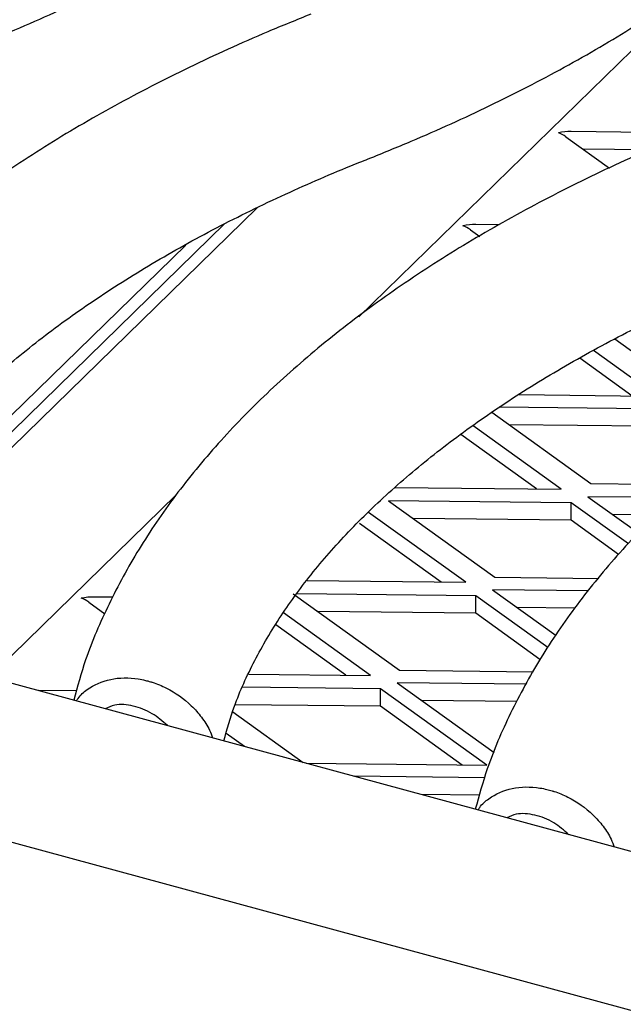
# Model space of a CAD drawing. Header units: inches. Extents: x 38 to 161, y 20 to 119.
# Tile 16 of 27: x 134.53 to 135.93, y 87.55 to 89.83. Entities that reach past the tile are written whole.
import ezdxf

# ---------------------------------------------------------------- set-up
doc = ezdxf.new("R2010")
doc.units = ezdxf.units.IN
doc.header["$LTSCALE"] = 12
doc.header["$MEASUREMENT"] = 0

msp = doc.modelspace()

# ---------------------------------------------------------------- linework, layer by layer
at = {"color": 7, "linetype": 'Continuous', "lineweight": 25}
for p, q in [((136.1259, 89.9265), (135.3191, 89.1391)), ((136.0828, 89.5644), (135.8102, 89.5674)), ((135.7979, 89.5554), (135.8987, 89.4829)), ((135.9914, 89.5249), (135.8379, 89.5266)), ((135.0842, 89.3906), (134.0792, 88.4098)), ((135.0094, 89.3543), (134.0938, 88.4607)), ((135.5772, 89.34), (135.5985, 89.3248)), ((135.644, 89.3514), (135.5896, 89.3521)), ((134.9187, 89.3049), (134.1173, 88.5227)), ((135.9108, 89.0876), (136.0764, 88.9685)), ((139.844, 86.843), (131.672, 89.064)), ((135.9507, 88.956), (135.8298, 89.0429)), ((136.0079, 88.9553), (135.8617, 89.0605)), ((140.3182, 86.3464), (130.5125, 89.0114)), ((135.6901, 88.9589), (136.0079, 88.9553)), ((136.0323, 88.9255), (135.6439, 88.9299)), ((135.6269, 88.918), (135.8559, 88.7533)), ((135.7872, 88.74), (135.5833, 88.8866)), ((136.0323, 88.885), (135.667, 88.8891)), ((135.73, 88.7406), (135.5551, 88.8664)), ((135.4022, 88.7443), (135.7872, 88.74)), ((135.8559, 88.7533), (136.0824, 88.7508)), ((134.8959, 88.7261), (134.4645, 88.305)), ((136.0481, 88.7205), (135.8484, 88.7227)), ((135.8484, 88.7227), (135.9662, 88.638)), ((135.3875, 88.7133), (135.6336, 88.5364)), ((135.81, 88.7086), (135.3875, 88.7133)), ((135.9423, 88.6134), (135.81, 88.7086)), ((135.81, 88.6681), (135.81, 88.7086)), ((135.5666, 88.5246), (135.3417, 88.6863)), ((136.0074, 88.6804), (135.9056, 88.6816)), ((135.5094, 88.5253), (135.3205, 88.661)), ((135.81, 88.6681), (135.4447, 88.6722)), ((135.9195, 88.5893), (135.81, 88.6681)), ((135.1993, 88.5288), (135.5666, 88.5246)), ((135.6336, 88.5364), (135.8738, 88.5337)), ((135.167, 88.4981), (135.4131, 88.3212)), ((135.5895, 88.4934), (135.1768, 88.498)), ((135.7563, 88.3735), (135.5895, 88.4934)), ((135.5895, 88.4529), (135.5895, 88.4934)), ((135.8503, 88.505), (135.6279, 88.5075)), ((135.6279, 88.5075), (135.7753, 88.4015)), ((134.6946, 88.4786), (134.732, 88.4517)), ((134.7501, 88.4901), (134.707, 88.4906)), ((135.3459, 88.3092), (135.1445, 88.4541)), ((135.5895, 88.4529), (135.2242, 88.457)), ((135.738, 88.3461), (135.5895, 88.4529)), ((135.8184, 88.4649), (135.6851, 88.4664)), ((135.2887, 88.3099), (135.1271, 88.4261)), ((135.0647, 88.3124), (135.3459, 88.3092)), ((135.4131, 88.3212), (135.7225, 88.3177)), ((135.7068, 88.2889), (135.4074, 88.2923)), ((135.4074, 88.2923), (135.632, 88.1309)), ((134.6661, 88.2732), (134.578, 88.2742)), ((135.369, 88.2782), (135.051, 88.2817)), ((135.6151, 88.1012), (135.369, 88.2782)), ((135.369, 88.2377), (135.369, 88.2782)), ((135.6848, 88.2487), (135.4646, 88.2512)), ((135.0275, 88.2247), (135.19, 88.1079)), ((135.369, 88.2377), (135.033, 88.2415)), ((135.5579, 88.1019), (135.369, 88.2377)), ((135.0547, 88.1446), (135.0123, 88.1751)), ((135.1971, 88.1059), (135.6151, 88.1012)), ((135.6094, 88.0724), (135.3081, 88.0758)), ((135.598, 88.032), (135.4636, 88.0335))]:
    msp.add_line(p, q, dxfattribs=at)
for centre, major_axis, ratio, start_param, end_param in [((135.8102, 89.4864), (0.1056, -0.0029), 0.766621, 1.591782, 1.875485), ((135.7979, 89.4744), (-0.041, 0.0899), 0.510707, 5.554677, 5.83838), ((135.5896, 89.2711), (0.1056, -0.0029), 0.766621, 1.591782, 1.875485), ((135.5772, 89.259), (-0.041, 0.0899), 0.510707, 5.554677, 5.83838), ((134.707, 88.4096), (0.1056, -0.0029), 0.766621, 1.591782, 1.875485), ((134.6946, 88.3976), (-0.041, 0.0899), 0.510707, 5.554677, 5.83838)]:
    msp.add_ellipse(centre, major_axis=major_axis, ratio=ratio, start_param=start_param, end_param=end_param, dxfattribs=at)
for points, knots in [([(134.4122, 89.7566), (134.4455, 89.7701), (134.5422, 89.8092), (134.6952, 89.8789), (134.8675, 89.9676), (135.0292, 90.0624), (135.1797, 90.1631), (135.3184, 90.2692), (135.4445, 90.3806), (135.5573, 90.4967), (135.6562, 90.6171), (135.7406, 90.7411), (135.81, 90.868), (135.8641, 90.9971), (135.902, 91.1248), (135.9188, 91.2165), (135.9242, 91.2644), (135.925, 91.2711)], [0, 0, 0, 0, 0.039007, 0.113159, 0.18741, 0.261762, 0.336195, 0.410672, 0.485105, 0.559385, 0.633367, 0.706876, 0.779737, 0.851811, 0.923047, 0.989177, 1, 1, 1, 1]), ([(134.4122, 89.7566), (134.4455, 89.7701), (134.5422, 89.8092), (134.6952, 89.8789), (134.8675, 89.9676), (135.0292, 90.0624), (135.1797, 90.1631), (135.3184, 90.2692), (135.4445, 90.3806), (135.5573, 90.4967), (135.6562, 90.6171), (135.7406, 90.7411), (135.81, 90.868), (135.8641, 90.9971), (135.902, 91.1248), (135.9188, 91.2165), (135.9242, 91.2644), (135.925, 91.2711)], [0, 0, 0, 0, 0.039007, 0.113159, 0.18741, 0.261762, 0.336195, 0.410672, 0.485105, 0.559385, 0.633367, 0.706876, 0.779737, 0.851811, 0.923047, 0.989177, 1, 1, 1, 1]), ([(135.3409, 89.5042), (135.3742, 89.5177), (135.4708, 89.5568), (135.6238, 89.6265), (135.7961, 89.7152), (135.9578, 89.81), (136.1083, 89.9107), (136.247, 90.0169), (136.3731, 90.1282), (136.4859, 90.2443), (136.5848, 90.3647), (136.6692, 90.4887), (136.7386, 90.6156), (136.7928, 90.7447), (136.8306, 90.8724), (136.8474, 90.9642), (136.8529, 91.012), (136.8536, 91.0187)], [0, 0, 0, 0, 0.039007, 0.113159, 0.18741, 0.261762, 0.336195, 0.410672, 0.485105, 0.559385, 0.633367, 0.706876, 0.779737, 0.851811, 0.923047, 0.989177, 1, 1, 1, 1]), ([(135.3409, 89.5042), (135.3742, 89.5177), (135.4708, 89.5568), (135.6238, 89.6265), (135.7961, 89.7152), (135.9578, 89.81), (136.1083, 89.9107), (136.247, 90.0169), (136.3731, 90.1282), (136.4859, 90.2443), (136.5848, 90.3647), (136.6692, 90.4887), (136.7386, 90.6156), (136.7928, 90.7447), (136.8306, 90.8724), (136.8474, 90.9642), (136.8529, 91.012), (136.8536, 91.0187)], [0, 0, 0, 0, 0.039007, 0.113159, 0.18741, 0.261762, 0.336195, 0.410672, 0.485105, 0.559385, 0.633367, 0.706876, 0.779737, 0.851811, 0.923047, 0.989177, 1, 1, 1, 1]), ([(135.3409, 89.5042), (135.3742, 89.5177), (135.4708, 89.5568), (135.6238, 89.6265), (135.7961, 89.7152), (135.9578, 89.81), (136.1083, 89.9107), (136.247, 90.0169), (136.3731, 90.1282), (136.4859, 90.2443), (136.5848, 90.3647), (136.6692, 90.4887), (136.7386, 90.6156), (136.7928, 90.7447), (136.8306, 90.8724), (136.8474, 90.9642), (136.8529, 91.012), (136.8536, 91.0187)], [0, 0, 0, 0, 0.039007, 0.113159, 0.18741, 0.261762, 0.336195, 0.410672, 0.485105, 0.559385, 0.633367, 0.706876, 0.779737, 0.851811, 0.923047, 0.989177, 1, 1, 1, 1]), ([(135.2083, 89.839), (135.175, 89.8255), (135.0783, 89.7864), (134.9253, 89.7167), (134.753, 89.628), (134.5914, 89.5332), (134.4408, 89.4325), (134.3022, 89.3263), (134.1761, 89.215), (134.0632, 89.0988), (133.9644, 88.9785), (133.8799, 88.8545), (133.8109, 88.7275), (133.7604, 88.6108), (133.7397, 88.5355), (133.7311, 88.5044)], [0, 0, 0, 0, 0.043208, 0.125345, 0.207593, 0.289951, 0.3724, 0.454898, 0.537347, 0.619626, 0.701575, 0.783001, 0.863707, 0.943543, 1, 1, 1, 1]), ([(135.2083, 89.839), (135.175, 89.8255), (135.0783, 89.7864), (134.9253, 89.7167), (134.753, 89.628), (134.5914, 89.5332), (134.4408, 89.4325), (134.3022, 89.3263), (134.1761, 89.215), (134.0632, 89.0988), (133.9644, 88.9785), (133.8799, 88.8545), (133.8109, 88.7275), (133.7604, 88.6108), (133.7397, 88.5355), (133.7311, 88.5044)], [0, 0, 0, 0, 0.043208, 0.125345, 0.207593, 0.289951, 0.3724, 0.454898, 0.537347, 0.619626, 0.701575, 0.783001, 0.863707, 0.943543, 1, 1, 1, 1]), ([(135.2083, 89.839), (135.175, 89.8255), (135.0783, 89.7864), (134.9253, 89.7167), (134.753, 89.628), (134.5914, 89.5332), (134.4408, 89.4325), (134.3022, 89.3263), (134.1761, 89.215), (134.0632, 89.0988), (133.9644, 88.9785), (133.8799, 88.8545), (133.8109, 88.7275), (133.7604, 88.6108), (133.7397, 88.5355), (133.7311, 88.5044)], [0, 0, 0, 0, 0.043208, 0.125345, 0.207593, 0.289951, 0.3724, 0.454898, 0.537347, 0.619626, 0.701575, 0.783001, 0.863707, 0.943543, 1, 1, 1, 1]), ([(136.137, 89.5866), (136.1036, 89.5731), (136.007, 89.534), (135.854, 89.4643), (135.6817, 89.3756), (135.52, 89.2808), (135.3695, 89.1801), (135.2308, 89.0739), (135.1047, 88.9626), (134.9919, 88.8465), (134.893, 88.7261), (134.8085, 88.6021), (134.7395, 88.4751), (134.689, 88.3584), (134.6683, 88.2831), (134.6598, 88.252)], [0, 0, 0, 0, 0.043208, 0.125345, 0.207593, 0.289951, 0.3724, 0.454898, 0.537347, 0.619626, 0.701575, 0.783001, 0.863707, 0.943543, 1, 1, 1, 1]), ([(136.137, 89.5866), (136.1036, 89.5731), (136.007, 89.534), (135.854, 89.4643), (135.6817, 89.3756), (135.52, 89.2808), (135.3695, 89.1801), (135.2308, 89.0739), (135.1047, 88.9626), (134.9919, 88.8465), (134.893, 88.7261), (134.8085, 88.6021), (134.7395, 88.4751), (134.689, 88.3584), (134.6683, 88.2831), (134.6598, 88.252)], [0, 0, 0, 0, 0.043208, 0.125345, 0.207593, 0.289951, 0.3724, 0.454898, 0.537347, 0.619626, 0.701575, 0.783001, 0.863707, 0.943543, 1, 1, 1, 1]), ([(136.137, 89.5866), (136.1036, 89.5731), (136.007, 89.534), (135.854, 89.4643), (135.6817, 89.3756), (135.52, 89.2808), (135.3695, 89.1801), (135.2308, 89.0739), (135.1047, 88.9626), (134.9919, 88.8465), (134.893, 88.7261), (134.8085, 88.6021), (134.7395, 88.4751), (134.689, 88.3584), (134.6683, 88.2831), (134.6598, 88.252)], [0, 0, 0, 0, 0.043208, 0.125345, 0.207593, 0.289951, 0.3724, 0.454898, 0.537347, 0.619626, 0.701575, 0.783001, 0.863707, 0.943543, 1, 1, 1, 1]), ([(136.137, 89.5866), (136.1036, 89.5731), (136.007, 89.534), (135.854, 89.4643), (135.6817, 89.3756), (135.52, 89.2808), (135.3695, 89.1801), (135.2308, 89.0739), (135.1047, 88.9626), (134.9919, 88.8465), (134.893, 88.7261), (134.8085, 88.6021), (134.7395, 88.4751), (134.689, 88.3584), (134.6683, 88.2831), (134.6598, 88.252)], [0, 0, 0, 0, 0.043208, 0.125345, 0.207593, 0.289951, 0.3724, 0.454898, 0.537347, 0.619626, 0.701575, 0.783001, 0.863707, 0.943543, 1, 1, 1, 1]), ([(134.0779, 88.4084), (134.0855, 88.4357), (134.1028, 88.498), (134.1473, 88.5952), (134.2079, 88.699), (134.2825, 88.8007), (134.3702, 88.9), (134.471, 88.9968), (134.5846, 89.0907), (134.7106, 89.1812), (134.8486, 89.268), (134.9981, 89.3505), (135.1557, 89.427), (135.2725, 89.477), (135.3344, 89.5017), (135.3409, 89.5042)], [0, 0, 0, 0, 0.068766, 0.156979, 0.243475, 0.328595, 0.412756, 0.496316, 0.579545, 0.662626, 0.745676, 0.828753, 0.911908, 0.990823, 1, 1, 1, 1]), ([(134.0779, 88.4084), (134.0855, 88.4357), (134.1028, 88.498), (134.1473, 88.5952), (134.2079, 88.699), (134.2825, 88.8007), (134.3702, 88.9), (134.471, 88.9968), (134.5846, 89.0907), (134.7106, 89.1812), (134.8486, 89.268), (134.9981, 89.3505), (135.1557, 89.427), (135.2725, 89.477), (135.3344, 89.5017), (135.3409, 89.5042)], [0, 0, 0, 0, 0.068766, 0.156979, 0.243475, 0.328595, 0.412756, 0.496316, 0.579545, 0.662626, 0.745676, 0.828753, 0.911908, 0.990823, 1, 1, 1, 1]), ([(134.0779, 88.4084), (134.0855, 88.4357), (134.1028, 88.498), (134.1473, 88.5952), (134.2079, 88.699), (134.2825, 88.8007), (134.3702, 88.9), (134.471, 88.9968), (134.5846, 89.0907), (134.7106, 89.1812), (134.8486, 89.268), (134.9981, 89.3505), (135.1557, 89.427), (135.2725, 89.477), (135.3344, 89.5017), (135.3409, 89.5042)], [0, 0, 0, 0, 0.068766, 0.156979, 0.243475, 0.328595, 0.412756, 0.496316, 0.579545, 0.662626, 0.745676, 0.828753, 0.911908, 0.990823, 1, 1, 1, 1]), ([(137.0656, 89.3342), (137.0323, 89.3207), (136.9356, 89.2816), (136.7826, 89.2119), (136.6103, 89.1233), (136.4486, 89.0284), (136.2981, 88.9278), (136.1594, 88.8216), (136.0334, 88.7102), (135.9205, 88.5941), (135.8217, 88.4737), (135.7371, 88.3497), (135.6682, 88.2227), (135.6177, 88.106), (135.597, 88.0308), (135.5884, 87.9996)], [0, 0, 0, 0, 0.043208, 0.125345, 0.207593, 0.289951, 0.3724, 0.454898, 0.537347, 0.619626, 0.701575, 0.783001, 0.863707, 0.943543, 1, 1, 1, 1]), ([(137.0656, 89.3342), (137.0323, 89.3207), (136.9356, 89.2816), (136.7826, 89.2119), (136.6103, 89.1233), (136.4486, 89.0284), (136.2981, 88.9278), (136.1594, 88.8216), (136.0334, 88.7102), (135.9205, 88.5941), (135.8217, 88.4737), (135.7371, 88.3497), (135.6682, 88.2227), (135.6177, 88.106), (135.597, 88.0308), (135.5884, 87.9996)], [0, 0, 0, 0, 0.043208, 0.125345, 0.207593, 0.289951, 0.3724, 0.454898, 0.537347, 0.619626, 0.701575, 0.783001, 0.863707, 0.943543, 1, 1, 1, 1]), ([(137.0656, 89.3342), (137.0323, 89.3207), (136.9356, 89.2816), (136.7826, 89.2119), (136.6103, 89.1233), (136.4486, 89.0284), (136.2981, 88.9278), (136.1594, 88.8216), (136.0334, 88.7102), (135.9205, 88.5941), (135.8217, 88.4737), (135.7371, 88.3497), (135.6682, 88.2227), (135.6177, 88.106), (135.597, 88.0308), (135.5884, 87.9996)], [0, 0, 0, 0, 0.043208, 0.125345, 0.207593, 0.289951, 0.3724, 0.454898, 0.537347, 0.619626, 0.701575, 0.783001, 0.863707, 0.943543, 1, 1, 1, 1]), ([(137.0656, 89.3342), (137.0323, 89.3207), (136.9356, 89.2816), (136.7826, 89.2119), (136.6103, 89.1233), (136.4486, 89.0284), (136.2981, 88.9278), (136.1594, 88.8216), (136.0334, 88.7102), (135.9205, 88.5941), (135.8217, 88.4737), (135.7371, 88.3497), (135.6682, 88.2227), (135.6177, 88.106), (135.597, 88.0308), (135.5884, 87.9996)], [0, 0, 0, 0, 0.043208, 0.125345, 0.207593, 0.289951, 0.3724, 0.454898, 0.537347, 0.619626, 0.701575, 0.783001, 0.863707, 0.943543, 1, 1, 1, 1]), ([(137.0656, 89.3342), (137.0323, 89.3207), (136.9356, 89.2816), (136.7826, 89.2119), (136.6103, 89.1233), (136.4486, 89.0284), (136.2981, 88.9278), (136.1594, 88.8216), (136.0334, 88.7102), (135.9205, 88.5941), (135.8217, 88.4737), (135.7371, 88.3497), (135.6682, 88.2227), (135.6177, 88.106), (135.597, 88.0308), (135.5884, 87.9996)], [0, 0, 0, 0, 0.043208, 0.125345, 0.207593, 0.289951, 0.3724, 0.454898, 0.537347, 0.619626, 0.701575, 0.783001, 0.863707, 0.943543, 1, 1, 1, 1]), ([(135.007, 88.1576), (135.0144, 88.1844), (135.0317, 88.2461), (135.076, 88.3428), (135.1365, 88.4466), (135.2111, 88.5483), (135.2988, 88.6476), (135.3996, 88.7444), (135.5132, 88.8383), (135.6392, 88.9288), (135.7772, 89.0156), (135.9267, 89.0981), (136.0844, 89.1746), (136.2011, 89.2247), (136.263, 89.2493), (136.2695, 89.2519)], [0, 0, 0, 0, 0.0675521, 0.1558802, 0.2424885, 0.3277191, 0.4119899, 0.4956597, 0.5789966, 0.6621861, 0.7453446, 0.8285299, 0.9117936, 0.9908111, 1, 1, 1, 1]), ([(135.007, 88.1576), (135.0144, 88.1844), (135.0317, 88.2461), (135.076, 88.3428), (135.1365, 88.4466), (135.2111, 88.5483), (135.2988, 88.6476), (135.3996, 88.7444), (135.5132, 88.8383), (135.6392, 88.9288), (135.7772, 89.0156), (135.9267, 89.0981), (136.0844, 89.1746), (136.2011, 89.2247), (136.263, 89.2493), (136.2695, 89.2519)], [0, 0, 0, 0, 0.0675521, 0.1558802, 0.2424885, 0.3277191, 0.4119899, 0.4956597, 0.5789966, 0.6621861, 0.7453446, 0.8285299, 0.9117936, 0.9908111, 1, 1, 1, 1]), ([(135.007, 88.1576), (135.0144, 88.1844), (135.0317, 88.2461), (135.076, 88.3428), (135.1365, 88.4466), (135.2111, 88.5483), (135.2988, 88.6476), (135.3996, 88.7444), (135.5132, 88.8383), (135.6392, 88.9288), (135.7772, 89.0156), (135.9267, 89.0981), (136.0844, 89.1746), (136.2011, 89.2247), (136.263, 89.2493), (136.2695, 89.2519)], [0, 0, 0, 0, 0.0675521, 0.1558802, 0.2424885, 0.3277191, 0.4119899, 0.4956597, 0.5789966, 0.6621861, 0.7453446, 0.8285299, 0.9117936, 0.9908111, 1, 1, 1, 1]), ([(135.007, 88.1576), (135.0144, 88.1844), (135.0317, 88.2461), (135.076, 88.3428), (135.1365, 88.4466), (135.2111, 88.5483), (135.2988, 88.6476), (135.3996, 88.7444), (135.5132, 88.8383), (135.6392, 88.9288), (135.7772, 89.0156), (135.9267, 89.0981), (136.0844, 89.1746), (136.2011, 89.2247), (136.263, 89.2493), (136.2695, 89.2519)], [0, 0, 0, 0, 0.0675521, 0.1558802, 0.2424885, 0.3277191, 0.4119899, 0.4956597, 0.5789966, 0.6621861, 0.7453446, 0.8285299, 0.9117936, 0.9908111, 1, 1, 1, 1]), ([(134.6664, 88.2502), (134.6675, 88.2522), (134.6736, 88.2626), (134.6975, 88.2832), (134.7431, 88.3041), (134.7927, 88.3046), (134.824, 88.2983), (134.8344, 88.2955), (134.8397, 88.2939), (134.8522, 88.2899), (134.8849, 88.2765), (134.9249, 88.2484), (134.956, 88.2128), (134.9727, 88.1874), (134.9787, 88.1708), (134.9808, 88.1647)], [0, 0, 0, 0, 0.020939, 0.107015, 0.276141, 0.44345, 0.485295, 0.515101, 0.523459, 0.526001, 0.611027, 0.778816, 0.864316, 0.950597, 1, 1, 1, 1]), ([(134.6664, 88.2502), (134.6675, 88.2522), (134.6736, 88.2626), (134.6975, 88.2832), (134.7431, 88.3041), (134.7927, 88.3046), (134.824, 88.2983), (134.8344, 88.2955), (134.8397, 88.2939), (134.8522, 88.2899), (134.8849, 88.2765), (134.9249, 88.2484), (134.956, 88.2128), (134.9727, 88.1874), (134.9787, 88.1708), (134.9808, 88.1647)], [0, 0, 0, 0, 0.020939, 0.107015, 0.276141, 0.44345, 0.485295, 0.515101, 0.523459, 0.526001, 0.611027, 0.778816, 0.864316, 0.950597, 1, 1, 1, 1]), ([(134.6664, 88.2502), (134.6675, 88.2522), (134.6736, 88.2626), (134.6975, 88.2832), (134.7431, 88.3041), (134.7927, 88.3046), (134.824, 88.2983), (134.8344, 88.2955), (134.8397, 88.2939), (134.8522, 88.2899), (134.8849, 88.2765), (134.9249, 88.2484), (134.956, 88.2128), (134.9727, 88.1874), (134.9787, 88.1708), (134.9808, 88.1647)], [0, 0, 0, 0, 0.020939, 0.107015, 0.276141, 0.44345, 0.485295, 0.515101, 0.523459, 0.526001, 0.611027, 0.778816, 0.864316, 0.950597, 1, 1, 1, 1]), ([(134.6664, 88.2502), (134.6675, 88.2522), (134.6736, 88.2626), (134.6975, 88.2832), (134.7431, 88.3041), (134.7927, 88.3046), (134.824, 88.2983), (134.8344, 88.2955), (134.8397, 88.2939), (134.8522, 88.2899), (134.8849, 88.2765), (134.9249, 88.2484), (134.956, 88.2128), (134.9727, 88.1874), (134.9787, 88.1708), (134.9808, 88.1647)], [0, 0, 0, 0, 0.020939, 0.107015, 0.276141, 0.44345, 0.485295, 0.515101, 0.523459, 0.526001, 0.611027, 0.778816, 0.864316, 0.950597, 1, 1, 1, 1]), ([(134.8763, 88.1931), (134.865, 88.2031), (134.841, 88.2242), (134.7976, 88.2401), (134.7587, 88.2442), (134.7398, 88.2354), (134.7328, 88.2321)], [0, 0, 0, 0, 0.2574722, 0.5437434, 0.8301647, 1, 1, 1, 1]), ([(134.8763, 88.1931), (134.865, 88.2031), (134.841, 88.2242), (134.7976, 88.2401), (134.7587, 88.2442), (134.7398, 88.2354), (134.7328, 88.2321)], [0, 0, 0, 0, 0.2574722, 0.5437434, 0.8301647, 1, 1, 1, 1]), ([(134.8763, 88.1931), (134.865, 88.2031), (134.841, 88.2242), (134.7976, 88.2401), (134.7587, 88.2442), (134.7398, 88.2354), (134.7328, 88.2321)], [0, 0, 0, 0, 0.2574722, 0.5437434, 0.8301647, 1, 1, 1, 1]), ([(134.8763, 88.1931), (134.865, 88.2031), (134.841, 88.2242), (134.7976, 88.2401), (134.7587, 88.2442), (134.7398, 88.2354), (134.7328, 88.2321)], [0, 0, 0, 0, 0.2574722, 0.5437434, 0.8301647, 1, 1, 1, 1]), ([(135.595, 87.9978), (135.5962, 87.9998), (135.6022, 88.0102), (135.6261, 88.0308), (135.6718, 88.0517), (135.7214, 88.0522), (135.7526, 88.046), (135.7631, 88.0431), (135.7684, 88.0415), (135.7808, 88.0375), (135.8135, 88.0241), (135.8535, 87.996), (135.8846, 87.9605), (135.9013, 87.935), (135.9073, 87.9184), (135.9095, 87.9123)], [0, 0, 0, 0, 0.020939, 0.107015, 0.276141, 0.44345, 0.485295, 0.515101, 0.523459, 0.526001, 0.611027, 0.778816, 0.864316, 0.950597, 1, 1, 1, 1]), ([(135.595, 87.9978), (135.5962, 87.9998), (135.6022, 88.0102), (135.6261, 88.0308), (135.6718, 88.0517), (135.7214, 88.0522), (135.7526, 88.046), (135.7631, 88.0431), (135.7684, 88.0415), (135.7808, 88.0375), (135.8135, 88.0241), (135.8535, 87.996), (135.8846, 87.9605), (135.9013, 87.935), (135.9073, 87.9184), (135.9095, 87.9123)], [0, 0, 0, 0, 0.020939, 0.107015, 0.276141, 0.44345, 0.485295, 0.515101, 0.523459, 0.526001, 0.611027, 0.778816, 0.864316, 0.950597, 1, 1, 1, 1]), ([(135.595, 87.9978), (135.5962, 87.9998), (135.6022, 88.0102), (135.6261, 88.0308), (135.6718, 88.0517), (135.7214, 88.0522), (135.7526, 88.046), (135.7631, 88.0431), (135.7684, 88.0415), (135.7808, 88.0375), (135.8135, 88.0241), (135.8535, 87.996), (135.8846, 87.9605), (135.9013, 87.935), (135.9073, 87.9184), (135.9095, 87.9123)], [0, 0, 0, 0, 0.020939, 0.107015, 0.276141, 0.44345, 0.485295, 0.515101, 0.523459, 0.526001, 0.611027, 0.778816, 0.864316, 0.950597, 1, 1, 1, 1]), ([(135.595, 87.9978), (135.5962, 87.9998), (135.6022, 88.0102), (135.6261, 88.0308), (135.6718, 88.0517), (135.7214, 88.0522), (135.7526, 88.046), (135.7631, 88.0431), (135.7684, 88.0415), (135.7808, 88.0375), (135.8135, 88.0241), (135.8535, 87.996), (135.8846, 87.9605), (135.9013, 87.935), (135.9073, 87.9184), (135.9095, 87.9123)], [0, 0, 0, 0, 0.020939, 0.107015, 0.276141, 0.44345, 0.485295, 0.515101, 0.523459, 0.526001, 0.611027, 0.778816, 0.864316, 0.950597, 1, 1, 1, 1]), ([(135.595, 87.9978), (135.5962, 87.9998), (135.6022, 88.0102), (135.6261, 88.0308), (135.6718, 88.0517), (135.7214, 88.0522), (135.7526, 88.046), (135.7631, 88.0431), (135.7684, 88.0415), (135.7808, 88.0375), (135.8135, 88.0241), (135.8535, 87.996), (135.8846, 87.9605), (135.9013, 87.935), (135.9073, 87.9184), (135.9095, 87.9123)], [0, 0, 0, 0, 0.020939, 0.107015, 0.276141, 0.44345, 0.485295, 0.515101, 0.523459, 0.526001, 0.611027, 0.778816, 0.864316, 0.950597, 1, 1, 1, 1]), ([(135.8049, 87.9407), (135.7936, 87.9507), (135.7697, 87.9718), (135.7262, 87.9877), (135.6873, 87.9918), (135.6685, 87.983), (135.6615, 87.9797)], [0, 0, 0, 0, 0.257472, 0.543743, 0.830165, 1, 1, 1, 1]), ([(135.8049, 87.9407), (135.7936, 87.9507), (135.7697, 87.9718), (135.7262, 87.9877), (135.6873, 87.9918), (135.6685, 87.983), (135.6615, 87.9797)], [0, 0, 0, 0, 0.257472, 0.543743, 0.830165, 1, 1, 1, 1]), ([(135.8049, 87.9407), (135.7936, 87.9507), (135.7697, 87.9718), (135.7262, 87.9877), (135.6873, 87.9918), (135.6685, 87.983), (135.6615, 87.9797)], [0, 0, 0, 0, 0.257472, 0.543743, 0.830165, 1, 1, 1, 1]), ([(135.8049, 87.9407), (135.7936, 87.9507), (135.7697, 87.9718), (135.7262, 87.9877), (135.6873, 87.9918), (135.6685, 87.983), (135.6615, 87.9797)], [0, 0, 0, 0, 0.257472, 0.543743, 0.830165, 1, 1, 1, 1]), ([(135.8049, 87.9407), (135.7936, 87.9507), (135.7697, 87.9718), (135.7262, 87.9877), (135.6873, 87.9918), (135.6685, 87.983), (135.6615, 87.9797)], [0, 0, 0, 0, 0.257472, 0.543743, 0.830165, 1, 1, 1, 1])]:
    msp.add_open_spline(points, degree=3, knots=knots, dxfattribs=at)

doc.saveas('drawing.dxf')
